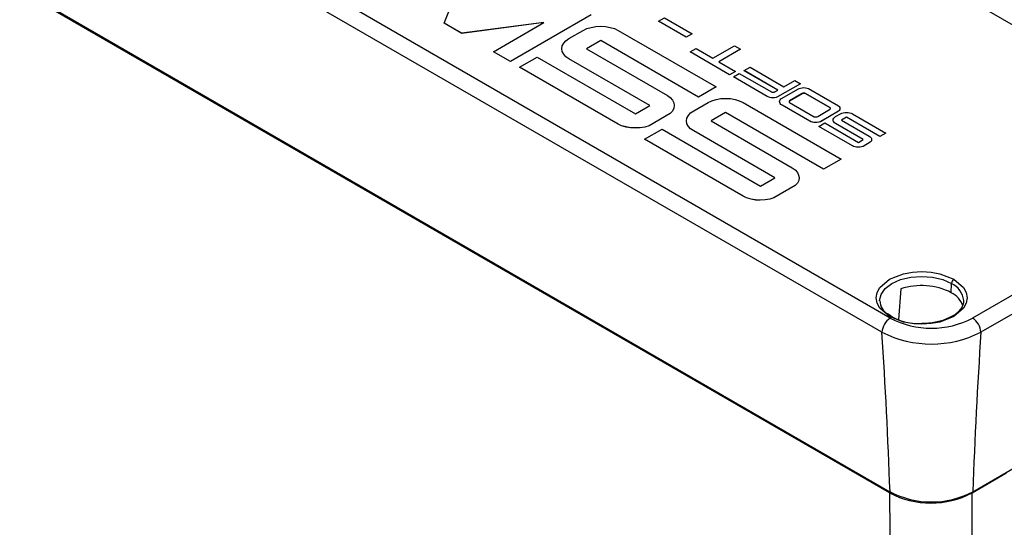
# Model space of a CAD drawing. Header units: millimetres. Extents: x 0 to 1048, y 0 to 810.
# Tile 42 of 45: x 796 to 880, y 616 to 659. Entities that reach past the tile are written whole.
import ezdxf

# ---------------------------------------------------------------- set-up
doc = ezdxf.new("R2010")
doc.units = ezdxf.units.MM
doc.header["$LTSCALE"] = 3.75

msp = doc.modelspace()

# ---------------------------------------------------------------- linework, layer by layer
for p, q in [((900.473, 646.873), (795.683, 707.367)), ((870.04, 633.369), (772.292, 689.797)), ((869.333, 632.166), (771.585, 688.594)), ((869.975, 618.445), (770.271, 676.003)), ((869.984, 618.45), (770.28, 676.008)), ((770.283, 676.09), (869.984, 618.534)), ((770.315, 676.108), (870.016, 618.552)), ((831.934, 658.55), (833.526, 662.604)), ((877.096, 618.546), (953.288, 662.531)), ((844.489, 659.27), (837.588, 655.286)), ((844.489, 659.269), (837.588, 655.286)), ((850.244, 658.727), (850.746, 659.017)), ((850.746, 659.017), (853.107, 657.654)), ((833.428, 657.688), (831.934, 658.55)), ((831.934, 658.549), (831.934, 658.55)), ((833.428, 657.687), (831.934, 658.549)), ((840.45, 658.607), (833.428, 657.688)), ((840.448, 658.606), (833.428, 657.687)), ((836.143, 656.12), (840.45, 658.607)), ((843.806, 657.94), (844.125, 658.095)), ((844.125, 658.095), (844.493, 658.194)), ((844.493, 658.194), (844.882, 658.279)), ((844.882, 658.279), (845.299, 658.294)), ((845.299, 658.294), (845.716, 658.279)), ((845.716, 658.279), (846.106, 658.194)), ((846.106, 658.194), (846.474, 658.095)), ((846.474, 658.095), (846.793, 657.94)), ((850.244, 658.726), (850.244, 658.727)), ((852.605, 657.364), (850.244, 658.727)), ((852.605, 657.363), (850.244, 658.726)), ((833.428, 657.687), (833.428, 657.688)), ((842.314, 657.05), (842.582, 657.234)), ((842.582, 657.234), (843.806, 657.94)), ((846.793, 657.94), (855.162, 653.109)), ((853.107, 657.654), (852.605, 657.364)), ((853.107, 657.653), (852.605, 657.363)), ((852.605, 657.363), (852.605, 657.364)), ((853.107, 657.653), (853.107, 657.654)), ((841.971, 656.373), (841.995, 656.612)), ((841.997, 656.132), (841.971, 656.373)), ((841.971, 656.372), (841.971, 656.373)), ((841.997, 656.131), (841.971, 656.372)), ((841.995, 656.612), (842.143, 656.838)), ((842.143, 656.838), (842.314, 657.05)), ((845.299, 657.078), (844.076, 656.372)), ((845.299, 657.077), (844.076, 656.371)), ((844.076, 656.372), (851, 652.374)), ((853.669, 652.246), (845.299, 657.078)), ((845.299, 657.077), (845.299, 657.078)), ((853.669, 652.246), (845.299, 657.077)), ((852.945, 656.095), (853.448, 656.385)), ((853.448, 656.385), (854.888, 655.553)), ((854.888, 655.553), (856.746, 656.626)), ((857.257, 656.331), (855.399, 655.258)), ((857.257, 656.331), (855.399, 655.258)), ((856.746, 656.626), (857.257, 656.331)), ((857.257, 656.331), (857.257, 656.331)), ((837.588, 655.286), (836.143, 656.12)), ((836.143, 656.12), (836.143, 656.12)), ((837.588, 655.286), (836.143, 656.12)), ((838.373, 654.804), (839.867, 655.666)), ((839.867, 655.666), (848.285, 650.806)), ((842.142, 655.906), (841.997, 656.132)), ((841.997, 656.131), (841.997, 656.132)), ((842.142, 655.905), (841.997, 656.131)), ((842.314, 655.693), (842.142, 655.906)), ((842.142, 655.905), (842.142, 655.906)), ((842.314, 655.693), (842.142, 655.905)), ((842.584, 655.509), (842.314, 655.693)), ((842.584, 655.51), (842.314, 655.693)), ((842.314, 655.693), (842.314, 655.693)), ((849.509, 651.513), (842.584, 655.51)), ((842.584, 655.509), (842.584, 655.51)), ((849.508, 651.512), (842.584, 655.509)), ((856.32, 654.147), (852.945, 656.095)), ((852.945, 656.094), (852.945, 656.095)), ((856.32, 654.146), (852.945, 656.094)), ((837.588, 655.286), (837.588, 655.286)), ((846.791, 649.944), (838.373, 654.804)), ((838.373, 654.803), (838.373, 654.804)), ((846.791, 649.943), (838.373, 654.803)), ((855.399, 655.258), (856.822, 654.437)), ((857.566, 654.5), (858.077, 654.795)), ((858.077, 654.795), (860.957, 653.133)), ((856.822, 654.437), (856.32, 654.147)), ((856.822, 654.436), (856.32, 654.146)), ((856.32, 654.146), (856.32, 654.147)), ((856.637, 653.964), (857.147, 654.258)), ((859.517, 652.301), (856.637, 653.964)), ((856.637, 653.963), (856.637, 653.964)), ((859.517, 652.3), (856.637, 653.963)), ((856.822, 654.436), (856.822, 654.437)), ((857.147, 654.258), (859.885, 652.678)), ((860.446, 652.838), (857.566, 654.5)), ((857.566, 654.499), (857.566, 654.5)), ((860.445, 652.837), (857.566, 654.499)), ((855.162, 653.109), (853.669, 652.246)), ((855.162, 653.108), (853.669, 652.246)), ((855.162, 653.108), (855.162, 653.109)), ((862.372, 653.379), (860.421, 652.253)), ((862.372, 653.378), (860.421, 652.252)), ((860.798, 652.151), (862.147, 652.929)), ((860.957, 653.133), (861.877, 653.664)), ((861.877, 653.664), (862.372, 653.379)), ((862.147, 652.929), (862.256, 652.982)), ((862.256, 652.982), (862.381, 653.016)), ((862.372, 653.378), (862.372, 653.379)), ((862.381, 653.016), (862.515, 653.045)), ((862.515, 653.045), (862.657, 653.05)), ((862.657, 653.05), (862.8, 653.045)), ((862.8, 653.045), (862.934, 653.016)), ((862.934, 653.016), (863.059, 652.982)), ((863.059, 652.982), (865.621, 651.503)), ((851, 652.374), (851.247, 652.204)), ((851.247, 652.204), (851.443, 651.978)), ((853.669, 652.246), (853.669, 652.246)), ((855.166, 652.033), (855.556, 652.118)), ((855.556, 652.118), (855.973, 652.132)), ((855.973, 652.132), (856.39, 652.118)), ((856.39, 652.118), (856.779, 652.033)), ((859.617, 652.253), (859.517, 652.301)), ((859.517, 652.3), (859.517, 652.301)), ((859.617, 652.252), (859.517, 652.3)), ((859.751, 652.214), (859.617, 652.253)), ((859.617, 652.252), (859.617, 652.253)), ((859.751, 652.213), (859.617, 652.252)), ((859.877, 652.19), (859.751, 652.214)), ((859.751, 652.213), (859.751, 652.214)), ((859.877, 652.189), (859.751, 652.213)), ((860.019, 652.185), (859.877, 652.19)), ((859.877, 652.189), (859.877, 652.19)), ((860.019, 652.184), (859.877, 652.189)), ((859.885, 652.678), (859.927, 652.664)), ((859.927, 652.664), (859.977, 652.654)), ((859.977, 652.654), (860.027, 652.654)), ((860.161, 652.19), (860.019, 652.185)), ((860.161, 652.189), (860.019, 652.184)), ((860.019, 652.184), (860.019, 652.185)), ((860.027, 652.654), (860.069, 652.659)), ((860.069, 652.659), (860.111, 652.664)), ((860.111, 652.664), (860.153, 652.678)), ((860.153, 652.678), (860.194, 652.693)), ((860.295, 652.209), (860.161, 652.19)), ((860.295, 652.208), (860.161, 652.189)), ((860.161, 652.189), (860.161, 652.19)), ((860.194, 652.693), (860.446, 652.838)), ((860.421, 652.253), (860.295, 652.209)), ((860.421, 652.252), (860.295, 652.208)), ((860.295, 652.208), (860.295, 652.209)), ((860.421, 652.252), (860.421, 652.253)), ((860.64, 652.01), (860.707, 652.088)), ((860.707, 652.088), (860.798, 652.151)), ((862.524, 652.557), (861.443, 651.933)), ((861.443, 651.932), (862.524, 652.556)), ((862.565, 652.571), (862.524, 652.557)), ((862.524, 652.556), (862.565, 652.57)), ((862.524, 652.556), (862.524, 652.557)), ((862.607, 652.576), (862.565, 652.571)), ((862.565, 652.57), (862.607, 652.575)), ((862.565, 652.57), (862.565, 652.571)), ((862.707, 652.576), (862.607, 652.576)), ((862.607, 652.575), (862.607, 652.576)), ((862.607, 652.575), (862.707, 652.575)), ((862.749, 652.571), (862.707, 652.576)), ((862.707, 652.575), (862.707, 652.576)), ((862.707, 652.575), (862.749, 652.57)), ((862.792, 652.557), (862.749, 652.571)), ((862.749, 652.57), (862.749, 652.571)), ((862.749, 652.57), (862.792, 652.556)), ((864.885, 651.348), (862.792, 652.557)), ((862.792, 652.556), (862.792, 652.557)), ((862.792, 652.556), (864.885, 651.347)), ((848.285, 650.806), (849.509, 651.513)), ((851.564, 651.287), (851.441, 651.046)), ((851.564, 651.286), (851.441, 651.045)), ((851.443, 651.978), (851.541, 651.752)), ((851.541, 651.752), (851.588, 651.526)), ((851.588, 651.526), (851.564, 651.286)), ((851.588, 651.526), (851.564, 651.287)), ((851.564, 651.286), (851.564, 651.287)), ((851.588, 651.526), (851.588, 651.526)), ((853.255, 651.072), (854.479, 651.779)), ((854.479, 651.779), (854.798, 651.933)), ((854.798, 651.933), (855.166, 652.033)), ((856.779, 652.033), (857.147, 651.933)), ((857.147, 651.933), (857.466, 651.779)), ((857.466, 651.779), (865.836, 646.947)), ((860.589, 651.856), (860.597, 651.938)), ((860.598, 651.774), (860.589, 651.856)), ((860.589, 651.855), (860.589, 651.856)), ((860.598, 651.773), (860.589, 651.855)), ((860.597, 651.938), (860.64, 652.01)), ((860.648, 651.696), (860.598, 651.774)), ((860.598, 651.773), (860.598, 651.774)), ((860.648, 651.695), (860.598, 651.773)), ((860.707, 651.624), (860.648, 651.696)), ((860.648, 651.695), (860.648, 651.696)), ((860.707, 651.623), (860.648, 651.695)), ((860.799, 651.561), (860.707, 651.624)), ((860.707, 651.623), (860.707, 651.624)), ((860.799, 651.56), (860.707, 651.623)), ((863.168, 650.193), (860.799, 651.561)), ((860.799, 651.56), (860.799, 651.561)), ((863.168, 650.193), (860.799, 651.56)), ((861.418, 651.909), (861.41, 651.885)), ((861.41, 651.884), (861.418, 651.908)), ((861.41, 651.885), (861.41, 651.827)), ((861.41, 651.827), (861.419, 651.803)), ((861.443, 651.933), (861.418, 651.909)), ((861.418, 651.908), (861.443, 651.932)), ((861.418, 651.908), (861.418, 651.909)), ((861.419, 651.803), (861.443, 651.778)), ((861.443, 651.932), (861.443, 651.933)), ((861.443, 651.778), (863.536, 650.57)), ((864.909, 651.324), (864.885, 651.348)), ((864.885, 651.347), (864.885, 651.348)), ((864.885, 651.347), (864.909, 651.323)), ((864.926, 651.295), (864.909, 651.324)), ((864.909, 651.323), (864.909, 651.324)), ((864.909, 651.323), (864.926, 651.294)), ((864.909, 651.218), (864.917, 651.242)), ((864.917, 651.242), (864.926, 651.266)), ((864.926, 651.266), (864.926, 651.295)), ((865.621, 651.503), (865.688, 651.426)), ((865.688, 651.426), (865.73, 651.353)), ((865.73, 651.353), (865.738, 651.271)), ((865.738, 651.271), (865.73, 651.189)), ((865.738, 651.27), (865.73, 651.188)), ((865.738, 651.27), (865.738, 651.271)), ((851.247, 650.848), (849.436, 649.803)), ((851.247, 650.847), (849.436, 649.802)), ((851.441, 651.046), (851.247, 650.848)), ((851.441, 651.045), (851.247, 650.847)), ((851.247, 650.848), (851.247, 650.847)), ((851.441, 651.045), (851.441, 651.046)), ((852.645, 650.211), (852.668, 650.451)), ((852.668, 650.451), (852.817, 650.677)), ((852.817, 650.677), (852.987, 650.888)), ((852.987, 650.888), (853.255, 651.072)), ((855.973, 650.916), (854.749, 650.21)), ((855.973, 650.915), (854.75, 650.209)), ((864.342, 646.085), (855.973, 650.916)), ((855.973, 650.915), (855.973, 650.916)), ((864.342, 646.084), (855.973, 650.915)), ((863.536, 650.57), (863.579, 650.556)), ((863.579, 650.556), (863.629, 650.546)), ((863.629, 650.546), (863.678, 650.546)), ((863.678, 650.546), (863.721, 650.551)), ((863.721, 650.551), (863.762, 650.556)), ((863.762, 650.556), (863.804, 650.57)), ((863.804, 650.57), (863.846, 650.585)), ((863.846, 650.585), (864.859, 651.17)), ((865.621, 651.039), (864.072, 650.145)), ((865.621, 651.038), (864.072, 650.144)), ((864.859, 651.17), (864.885, 651.194)), ((864.885, 651.194), (864.909, 651.218)), ((865.17, 650.362), (865.221, 650.439)), ((865.221, 650.439), (865.279, 650.511)), ((865.279, 650.511), (865.371, 650.574)), ((865.371, 650.574), (865.789, 650.816)), ((865.688, 651.107), (865.621, 651.039)), ((865.688, 651.106), (865.621, 651.038)), ((865.621, 651.038), (865.621, 651.039)), ((865.73, 651.189), (865.688, 651.107)), ((865.73, 651.188), (865.688, 651.106)), ((865.688, 651.106), (865.688, 651.107)), ((865.73, 651.188), (865.73, 651.189)), ((865.789, 650.816), (865.898, 650.869)), ((866.3, 650.521), (865.882, 650.279)), ((866.3, 650.52), (865.882, 650.279)), ((865.898, 650.869), (866.024, 650.903)), ((866.024, 650.903), (866.158, 650.932)), ((866.158, 650.932), (866.3, 650.937)), ((866.3, 650.937), (866.443, 650.932)), ((869.164, 648.868), (866.3, 650.521)), ((866.3, 650.52), (866.3, 650.521)), ((869.164, 648.867), (866.3, 650.52)), ((866.443, 650.932), (866.576, 650.903)), ((866.576, 650.903), (866.702, 650.869)), ((866.702, 650.869), (866.811, 650.816)), ((866.811, 650.816), (869.675, 649.163)), ((847.087, 649.803), (846.791, 649.944)), ((846.791, 649.943), (846.791, 649.944)), ((847.087, 649.802), (846.791, 649.943)), ((847.478, 649.69), (847.087, 649.803)), ((847.087, 649.802), (847.087, 649.803)), ((847.478, 649.689), (847.087, 649.802)), ((847.844, 649.619), (847.478, 649.69)), ((847.478, 649.689), (847.478, 649.69)), ((847.844, 649.618), (847.478, 649.689)), ((848.26, 649.605), (847.844, 649.619)), ((847.844, 649.618), (847.844, 649.619)), ((848.26, 649.604), (847.844, 649.618)), ((848.676, 649.62), (848.26, 649.605)), ((848.676, 649.619), (848.26, 649.604)), ((848.26, 649.604), (848.26, 649.605)), ((849.068, 649.676), (848.676, 649.62)), ((849.068, 649.675), (848.676, 649.619)), ((848.676, 649.619), (848.676, 649.62)), ((849.436, 649.803), (849.068, 649.676)), ((849.436, 649.802), (849.068, 649.675)), ((849.068, 649.675), (849.068, 649.676)), ((849.436, 649.802), (849.436, 649.803)), ((852.67, 649.97), (852.645, 650.211)), ((852.645, 650.21), (852.645, 650.211)), ((852.67, 649.969), (852.645, 650.21)), ((852.815, 649.744), (852.67, 649.97)), ((852.67, 649.969), (852.67, 649.97)), ((852.815, 649.743), (852.67, 649.969)), ((852.987, 649.532), (852.815, 649.744)), ((852.815, 649.743), (852.815, 649.744)), ((852.987, 649.531), (852.815, 649.743)), ((854.749, 650.21), (861.674, 646.212)), ((863.268, 650.144), (863.168, 650.193)), ((863.268, 650.145), (863.168, 650.193)), ((863.168, 650.193), (863.168, 650.193)), ((863.402, 650.106), (863.268, 650.145)), ((863.268, 650.145), (863.268, 650.144)), ((863.402, 650.105), (863.268, 650.144)), ((863.528, 650.082), (863.402, 650.106)), ((863.402, 650.105), (863.402, 650.106)), ((863.528, 650.081), (863.402, 650.105)), ((863.67, 650.077), (863.528, 650.082)), ((863.528, 650.081), (863.528, 650.082)), ((863.67, 650.077), (863.528, 650.081)), ((863.812, 650.082), (863.67, 650.077)), ((863.812, 650.081), (863.67, 650.077)), ((863.67, 650.077), (863.67, 650.077)), ((863.946, 650.101), (863.812, 650.081)), ((863.946, 650.101), (863.812, 650.082)), ((863.812, 650.081), (863.812, 650.082)), ((863.931, 649.743), (864.442, 650.038)), ((866.811, 648.08), (863.931, 649.743)), ((863.931, 649.742), (863.931, 649.743)), ((866.811, 648.08), (863.931, 649.742)), ((864.072, 650.145), (863.946, 650.101)), ((864.072, 650.144), (863.946, 650.101)), ((863.946, 650.101), (863.946, 650.101)), ((864.072, 650.144), (864.072, 650.145)), ((864.442, 650.038), (867.322, 648.375)), ((865.162, 650.28), (865.17, 650.362)), ((865.17, 650.197), (865.162, 650.28)), ((865.162, 650.279), (865.162, 650.28)), ((865.17, 650.196), (865.162, 650.279)), ((865.22, 650.12), (865.17, 650.197)), ((865.17, 650.196), (865.17, 650.197)), ((865.22, 650.119), (865.17, 650.196)), ((865.279, 650.047), (865.22, 650.12)), ((865.22, 650.119), (865.22, 650.12)), ((865.279, 650.046), (865.22, 650.119)), ((865.371, 649.985), (865.279, 650.047)), ((865.279, 650.046), (865.279, 650.047)), ((865.371, 649.984), (865.279, 650.046)), ((867.74, 648.617), (865.371, 649.985)), ((865.371, 649.984), (865.371, 649.985)), ((867.74, 648.617), (865.371, 649.984)), ((865.882, 650.279), (868.251, 648.912)), ((849.046, 648.642), (850.54, 649.505)), ((850.54, 649.505), (858.958, 644.645)), ((853.257, 649.349), (852.987, 649.532)), ((852.987, 649.531), (852.987, 649.532)), ((853.257, 649.348), (852.987, 649.531)), ((860.182, 645.351), (853.257, 649.349)), ((853.257, 649.348), (853.257, 649.349)), ((860.181, 645.351), (853.257, 649.348)), ((868.251, 648.912), (868.335, 648.854)), ((868.335, 648.854), (868.402, 648.776)), ((868.402, 648.776), (868.435, 648.699)), ((869.675, 649.163), (869.164, 648.868)), ((869.675, 649.162), (869.164, 648.867)), ((869.164, 648.867), (869.164, 648.868)), ((869.675, 649.162), (869.675, 649.163)), ((857.465, 643.782), (849.046, 648.642)), ((849.046, 648.641), (849.046, 648.642)), ((857.465, 643.782), (849.046, 648.641)), ((866.912, 648.031), (866.811, 648.08)), ((866.912, 648.032), (866.811, 648.08)), ((866.811, 648.08), (866.811, 648.08)), ((867.046, 647.993), (866.912, 648.032)), ((866.912, 648.031), (866.912, 648.032)), ((867.046, 647.993), (866.912, 648.031)), ((867.171, 647.968), (867.046, 647.993)), ((867.171, 647.969), (867.046, 647.993)), ((867.046, 647.993), (867.046, 647.993)), ((867.313, 647.964), (867.171, 647.969)), ((867.171, 647.968), (867.171, 647.969)), ((867.313, 647.964), (867.171, 647.968)), ((867.456, 647.969), (867.313, 647.964)), ((867.456, 647.969), (867.313, 647.964)), ((867.313, 647.964), (867.313, 647.964)), ((867.322, 648.375), (867.74, 648.617)), ((867.59, 647.989), (867.456, 647.969)), ((867.59, 647.988), (867.456, 647.969)), ((867.456, 647.969), (867.456, 647.969)), ((867.716, 648.032), (867.59, 647.989)), ((867.716, 648.031), (867.59, 647.988)), ((867.59, 647.988), (867.59, 647.989)), ((868.335, 648.39), (867.716, 648.032)), ((868.335, 648.389), (867.716, 648.031)), ((867.716, 648.031), (867.716, 648.032)), ((868.401, 648.457), (868.335, 648.389)), ((868.401, 648.457), (868.335, 648.39)), ((868.335, 648.39), (868.335, 648.389)), ((868.444, 648.54), (868.401, 648.457)), ((868.444, 648.539), (868.401, 648.457)), ((868.401, 648.457), (868.401, 648.457)), ((868.435, 648.699), (868.452, 648.622)), ((868.452, 648.622), (868.444, 648.54)), ((868.452, 648.621), (868.444, 648.539)), ((868.444, 648.539), (868.444, 648.54)), ((868.452, 648.621), (868.452, 648.622)), ((861.674, 646.212), (861.92, 646.043)), ((865.836, 646.947), (864.342, 646.085)), ((865.836, 646.946), (864.342, 646.084)), ((865.836, 646.946), (865.836, 646.947)), ((900.474, 646.872), (877.083, 633.369)), ((858.958, 644.645), (860.182, 645.351)), ((861.92, 646.043), (862.116, 645.817)), ((862.116, 645.817), (862.214, 645.591)), ((862.214, 645.591), (862.261, 645.365)), ((862.261, 645.365), (862.238, 645.125)), ((862.261, 645.364), (862.238, 645.124)), ((862.261, 645.364), (862.261, 645.365)), ((864.342, 646.084), (864.342, 646.085)), ((901.311, 645.744), (877.79, 632.166)), ((861.92, 644.687), (860.109, 643.641)), ((861.92, 644.686), (860.109, 643.64)), ((862.114, 644.884), (861.92, 644.686)), ((862.114, 644.884), (861.92, 644.687)), ((861.92, 644.687), (861.92, 644.686)), ((862.238, 645.125), (862.114, 644.884)), ((862.238, 645.124), (862.114, 644.884)), ((862.114, 644.884), (862.114, 644.884)), ((862.238, 645.124), (862.238, 645.125)), ((857.76, 643.64), (857.465, 643.782)), ((857.76, 643.641), (857.465, 643.782)), ((857.465, 643.782), (857.465, 643.782)), ((858.152, 643.528), (857.76, 643.641)), ((857.76, 643.64), (857.76, 643.641)), ((858.152, 643.527), (857.76, 643.64)), ((858.518, 643.457), (858.152, 643.528)), ((858.152, 643.527), (858.152, 643.528)), ((858.518, 643.456), (858.152, 643.527)), ((858.933, 643.443), (858.518, 643.457)), ((858.518, 643.456), (858.518, 643.457)), ((858.933, 643.443), (858.518, 643.456)), ((859.35, 643.458), (858.933, 643.443)), ((859.35, 643.457), (858.933, 643.443)), ((858.933, 643.443), (858.933, 643.443)), ((859.741, 643.515), (859.35, 643.458)), ((859.741, 643.514), (859.35, 643.457)), ((859.35, 643.457), (859.35, 643.458)), ((860.109, 643.641), (859.741, 643.515)), ((860.109, 643.64), (859.741, 643.514)), ((859.741, 643.514), (859.741, 643.515)), ((860.109, 643.64), (860.109, 643.641)), ((875.261, 635.538), (875.273, 636.329)), ((870.949, 635.869), (870.739, 633.25)), ((870.129, 633.528), (869.819, 633.735)), ((877.035, 618.45), (879.935, 620.124)), ((879.944, 620.119), (877.044, 618.445)), ((870.016, 618.552), (869.984, 618.534)), ((869.984, 618.45), (869.984, 618.534)), ((870.099, 618.516), (869.984, 618.45)), ((870.016, 618.552), (870.027, 618.546)), ((877.035, 618.534), (877.035, 618.45))]:
    msp.add_line(p, q)
at = {"flags": 128}
for points in [[(869.977, 633.512), (869.157, 634.209), (868.919, 634.642), (868.836, 635.102), (868.919, 635.563), (869.157, 635.995), (869.977, 636.692), (871.184, 637.166), (871.933, 637.303), (872.731, 637.351), (873.529, 637.303), (874.278, 637.166), (875.485, 636.692)], [(869.136, 634.837), (869.136, 634.862), (869.259, 635.399), (869.618, 635.899), (870.189, 636.329), (870.934, 636.659), (871.801, 636.866), (872.731, 636.937), (873.662, 636.866), (874.529, 636.659), (875.273, 636.329)], [(875.485, 636.692), (876.306, 635.995), (876.543, 635.563), (876.626, 635.102), (876.543, 634.642), (876.306, 634.209), (875.485, 633.512), (874.278, 633.039), (873.529, 632.902), (872.731, 632.854), (871.933, 632.902), (871.184, 633.039), (869.977, 633.512)], [(876.308, 634.864), (876.308, 634.667), (876.164, 634.292), (875.908, 633.962), (875.551, 633.664), (875.114, 633.41), (874.544, 633.182), (874.064, 633.052), (873.615, 632.97), (873.035, 632.916), (872.731, 632.909)], [(869.975, 618.445), (870.026, 611.676), (870.136, 604.333), (870.227, 597.762), (870.317, 590.406), (870.403, 583.397), (870.489, 576.387), (870.546, 571.666), (870.604, 566.945), (870.662, 562.224), (870.729, 557.512), (870.803, 552.768), (870.866, 548.025), (870.894, 543.34)], [(876.266, 543.34), (876.307, 550.163), (876.402, 557.355), (876.485, 564.37), (876.557, 571.38), (876.63, 578.389), (876.703, 585.399), (876.735, 588.484), (876.766, 591.568), (876.798, 594.652), (876.839, 598.509), (876.868, 601.218), (876.891, 603.026), (876.911, 604.454), (876.937, 606.304), (876.962, 608.143), (876.982, 609.648), (876.998, 611.005), (877.011, 612.213), (877.025, 613.715), (877.036, 615.36), (877.042, 616.937), (877.044, 618.445)]]:
    msp.add_lwpolyline(points, dxfattribs=at)
for centre, radius, start, end in [((872.71, 630.544), 5.609, 62.93824, 108.29768), ((875.735, 636.303), 0.462, 122.65226, 176.77035), ((874.528, 634.682), 1.808, 6.01069, 65.65653), ((874.375, 633.745), 2, 18.8336, 63.69497), ((870.45, 634.867), 1.296, 181.26123, 240.8874), ((870.872, 632.071), 1.543, 122.67417, 176.45973), ((870.065, 633.393), 0.148, 64.66131, 126.27102), ((873.561, 640.162), 7.651, 242.59407, 297.40593), ((872.508, 637.751), 4.847, 240.60149, 272.63265), ((876.25, 632.071), 1.543, 3.54027, 57.32583), ((873.561, 640.54), 9.381, 243.20824, 296.79176), ((376.08, 600.201), 494.287, 2.127, 3.70786), ((1325.572, 602.518), 448.762, 176.21194, 177.95319), ((873.509, 625.264), 7.681, 242.60415, 297.39486), ((873.561, 625.244), 7.573, 242.17964, 297.82036)]:
    msp.add_arc(centre, radius, start, end)

doc.saveas('drawing.dxf')
